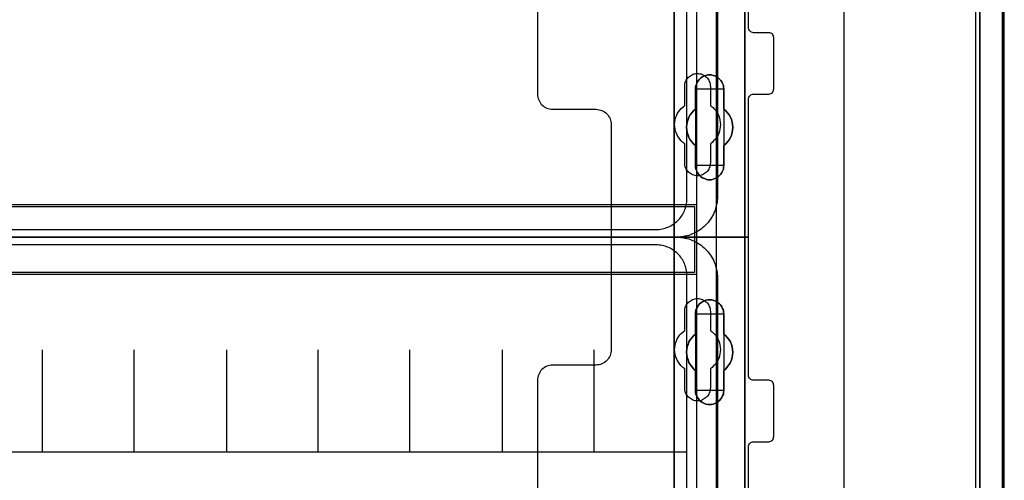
# Model space of a CAD drawing. Extents: x -543332 to -323966, y -9028 to 137422.
# Tile 119 of 250: x -447674 to -445748, y 26117 to 27018. Entities that reach past the tile are written whole.
import ezdxf

# ---------------------------------------------------------------- set-up
doc = ezdxf.new("R2010")
doc.units = 0
doc.header["$MEASUREMENT"] = 0
doc.layers.get('0').update_dxf_attribs({"color": 8})
for name, color, linetype in [('30', 7, 'Continuous'), ('5', 7, 'Continuous'), ('50', 7, 'Continuous')]:
    doc.layers.add(name, color=color, linetype=linetype)

# ---------------------------------------------------------------- blocks, each defined once
blk = doc.blocks.new('*U1079')
at = {"layer": '5', "color": 7}
for points in [[(448.001326, -801.193125), (448.001326, -20.806875)], [(443.311642, -20.805704), (443.311642, -801.191648)], [(443.311642, -801.191648), (443.311642, -20.805704)], [(383.558033, -401.905292), (383.558033, -78.807593), (383.558033, -73.721462), (384.176726, -73.721462), (396.756818, -73.721462), (397.375511, -73.721462), (397.375511, -78.807593), (397.375511, -148.780413), (397.375511, -173.234937), (397.375511, -298.744188), (397.375511, -323.250088), (397.375511, -401.905292)], [(397.377131, -401.907002), (397.377131, -323.251388), (397.377131, -298.745361), (397.377131, -173.235456), (397.377131, -148.780804), (397.377131, -78.807619), (397.377131, -73.721462), (396.758331, -73.721462), (384.176076, -73.721462), (383.557277, -73.721462), (383.557277, -78.807619), (383.557277, -401.907002)]]:
    blk.add_lwpolyline(points, dxfattribs=at)
at = {"layer": '5', "color": 59}
for points in [[(443.308991, -20.806406), (443.308991, -801.190946), (443.308991, -20.806406)], [(447.998674, -20.806406), (447.998674, -780.795001), (447.998674, -20.806406)]]:
    blk.add_lwpolyline(points, close=True, dxfattribs=at)
at = {"layer": '5', "color": 7}
for points in [[(383.557277, -401.907625), (383.557277, -78.808532), (383.557277, -401.907625)], [(397.37448, -173.235771), (397.37448, -298.746832), (397.37448, -173.235771)], [(391.859314, -223.892479), (391.498397, -224.046608), (391.189039, -224.149361), (390.828121, -224.252114), (390.467204, -224.252114), (390.106286, -224.252114), (389.745369, -224.149361), (389.436011, -224.046608), (389.075093, -223.892479), (388.765735, -223.686973), (388.507937, -223.43009), (388.301699, -223.173208), (388.09546, -222.864949), (387.940781, -222.55669), (387.786102, -222.197054), (387.734542, -221.888795), (387.734542, -221.477783), (387.734542, -217.57317), (387.322065, -217.213534), (386.961148, -216.853899), (386.65179, -216.442887), (386.393991, -215.980498), (386.239313, -215.51811), (386.084634, -215.004345), (385.981514, -214.541956), (385.929955, -213.976815), (385.981514, -213.46305), (386.084634, -213.000661), (386.239313, -212.486897), (386.393991, -212.024508), (386.65179, -211.56212), (386.961148, -211.151108), (387.322065, -210.791472), (387.734542, -210.431837), (387.734542, -206.475846), (387.734542, -206.116211), (387.786102, -205.807952), (387.940781, -205.448317), (388.09546, -205.140058), (388.301699, -204.831799), (388.507937, -204.574916), (388.765735, -204.318034), (389.075093, -204.112528), (389.436011, -203.958398), (389.745369, -203.855645), (390.106286, -203.752892), (390.467204, -203.752892), (390.828121, -203.752892), (391.189039, -203.855645), (391.498397, -203.958398), (391.859314, -204.112528), (392.168672, -204.318034), (392.42647, -204.574916), (392.684269, -204.831799), (392.838948, -205.140058), (392.993627, -205.448317), (393.148306, -205.807952), (393.199865, -206.116211), (393.251425, -206.475846), (393.251425, -210.431837), (393.612342, -210.791472), (393.97326, -211.151108), (394.282618, -211.56212), (394.540416, -212.024508), (394.746655, -212.486897), (394.849774, -213.000661), (394.952893, -213.46305), (395.004453, -213.976815), (394.952893, -214.541956), (394.849774, -215.004345), (394.746655, -215.51811), (394.540416, -215.980498), (394.282618, -216.442887), (393.97326, -216.853899), (393.612342, -217.213534), (393.251425, -217.57317), (393.251425, -221.477783), (393.199865, -221.888795), (393.148306, -222.197054), (392.993627, -222.55669), (392.838948, -222.864949), (392.684269, -223.173208), (392.42647, -223.43009), (392.168672, -223.686973), (391.859314, -223.892479)], [(389.075093, -223.892479), (389.436011, -224.046608), (389.745369, -224.149361), (390.106286, -224.252114), (390.467204, -224.252114), (390.828121, -224.252114), (391.189039, -224.149361), (391.498397, -224.046608), (391.859314, -223.892479), (392.168672, -223.686973), (392.42647, -223.43009), (392.684269, -223.173208), (392.838948, -222.864949), (392.993627, -222.55669), (393.148306, -222.197054), (393.199865, -221.888795), (393.251425, -221.477783), (393.251425, -217.57317), (393.612342, -217.213534), (393.97326, -216.853899), (394.282618, -216.442887), (394.540416, -215.980498), (394.746655, -215.51811), (394.849774, -215.004345), (394.952893, -214.541956), (395.004453, -213.976815), (394.952893, -213.46305), (394.849774, -213.000661), (394.746655, -212.486897), (394.540416, -212.024508), (394.282618, -211.56212), (393.97326, -211.151108), (393.612342, -210.791472), (393.251425, -210.431837), (393.251425, -206.475846), (393.199865, -206.116211), (393.148306, -205.807952), (392.993627, -205.448317), (392.838948, -205.140058), (392.684269, -204.831799), (392.42647, -204.574916), (392.168672, -204.318034), (391.859314, -204.112528), (391.498397, -203.958398), (391.189039, -203.855645), (390.828121, -203.752892), (390.467204, -203.752892), (390.106286, -203.752892), (389.745369, -203.855645), (389.436011, -203.958398), (389.075093, -204.112528), (388.765735, -204.318034), (388.507937, -204.574916), (388.301699, -204.831799), (388.09546, -205.140058), (387.940781, -205.448317), (387.786102, -205.807952), (387.734542, -206.116211), (387.734542, -206.475846), (387.734542, -210.431837), (387.322065, -210.791472), (386.961148, -211.151108), (386.65179, -211.56212), (386.393991, -212.024508), (386.239313, -212.486897), (386.084634, -213.000661), (385.981514, -213.46305), (385.929955, -213.976815), (385.981514, -214.541956), (386.084634, -215.004345), (386.239313, -215.51811), (386.393991, -215.980498), (386.65179, -216.442887), (386.961148, -216.853899), (387.322065, -217.213534), (387.734542, -217.57317), (387.734542, -221.477783), (387.734542, -221.888795), (387.786102, -222.197054), (387.940781, -222.55669), (388.09546, -222.864949), (388.301699, -223.173208), (388.507937, -223.43009), (388.765735, -223.686973), (389.075093, -223.892479)], [(389.075093, -223.892479), (389.436011, -224.046608), (389.745369, -224.149361), (390.106286, -224.252114), (390.467204, -224.252114), (390.828121, -224.252114), (391.189039, -224.149361), (391.498397, -224.046608), (391.859314, -223.892479), (392.168672, -223.686973), (392.42647, -223.43009), (392.684269, -223.173208), (392.838948, -222.864949), (392.993627, -222.55669), (393.148306, -222.197054), (393.199865, -221.888795), (393.251425, -221.477783), (393.251425, -217.57317), (393.612342, -217.213534), (393.97326, -216.853899), (394.282618, -216.442887), (394.540416, -215.980498), (394.746655, -215.51811), (394.849774, -215.004345), (394.952893, -214.541956), (395.004453, -213.976815), (394.952893, -213.46305), (394.849774, -213.000661), (394.746655, -212.486897), (394.540416, -212.024508), (394.282618, -211.56212), (393.97326, -211.151108), (393.612342, -210.791472), (393.251425, -210.431837), (393.251425, -206.475846), (393.199865, -206.116211), (393.148306, -205.807952), (392.993627, -205.448317), (392.838948, -205.140058), (392.684269, -204.831799), (392.42647, -204.574916), (392.168672, -204.318034), (391.859314, -204.112528), (391.498397, -203.958398), (391.189039, -203.855645), (390.828121, -203.752892), (390.467204, -203.752892), (390.106286, -203.752892), (389.745369, -203.855645), (389.436011, -203.958398), (389.075093, -204.112528), (388.765735, -204.318034), (388.507937, -204.574916), (388.301699, -204.831799), (388.09546, -205.140058), (387.940781, -205.448317), (387.786102, -205.807952), (387.734542, -206.116211), (387.734542, -206.475846), (387.734542, -210.431837), (387.322065, -210.791472), (386.961148, -211.151108), (386.65179, -211.56212), (386.393991, -212.024508), (386.239313, -212.486897), (386.084634, -213.000661), (385.981514, -213.46305), (385.929955, -213.976815), (385.981514, -214.541956), (386.084634, -215.004345), (386.239313, -215.51811), (386.393991, -215.980498), (386.65179, -216.442887), (386.961148, -216.853899), (387.322065, -217.213534), (387.734542, -217.57317), (387.734542, -221.477783), (387.734542, -221.888795), (387.786102, -222.197054), (387.940781, -222.55669), (388.09546, -222.864949), (388.301699, -223.173208), (388.507937, -223.43009), (388.765735, -223.686973), (389.075093, -223.892479)], [(393.252118, -206.477824), (393.200534, -206.117928), (393.14895, -205.809445), (392.994199, -205.449548), (392.839448, -205.141065), (392.684697, -204.832582), (392.426778, -204.575513), (392.16886, -204.318444), (391.859357, -204.112789), (391.498271, -203.958547), (391.188769, -203.85572), (390.827683, -203.752892), (390.466597, -203.752892), (390.105511, -203.752892), (389.744425, -203.85572), (389.434922, -203.958547), (389.073836, -204.112789), (388.764334, -204.318444), (388.506415, -204.575513), (388.30008, -204.832582), (388.093746, -205.141065), (387.938994, -205.449548), (387.784243, -205.809445), (387.73266, -206.117928), (387.73266, -206.477824), (393.252118, -206.477824)], [(387.73266, -210.43414), (387.73266, -206.475176), (387.73266, -210.43414)], [(393.249467, -206.475176), (393.249467, -210.43414), (393.249467, -206.475176)], [(387.735311, -210.431492), (387.322658, -210.791162), (386.961587, -211.150832), (386.652097, -211.561884), (386.394189, -212.024317), (386.239444, -212.48675), (386.084699, -213.000565), (385.981536, -213.462998), (385.929955, -213.976812), (385.981536, -214.542009), (386.084699, -215.004442), (386.239444, -215.518256), (386.394189, -215.980689), (386.652097, -216.443123), (386.961587, -216.854174), (387.322658, -217.213845), (387.735311, -217.573515), (387.735311, -210.431492)], [(393.249467, -217.573515), (393.610787, -217.213845), (393.972108, -216.854174), (394.281812, -216.443123), (394.539898, -215.980689), (394.746367, -215.518256), (394.849601, -215.004442), (394.952836, -214.542009), (395.004453, -213.976812), (394.952836, -213.462998), (394.849601, -213.000565), (394.746367, -212.48675), (394.539898, -212.024317), (394.281812, -211.561884), (393.972108, -211.150832), (393.610787, -210.791162), (393.249467, -210.431492), (393.249467, -217.573515)], [(387.73266, -221.479516), (387.73266, -217.570867), (387.73266, -221.479516)], [(393.249467, -217.570867), (393.249467, -221.479516), (393.249467, -217.570867)], [(387.73266, -221.476867), (387.73266, -221.888015), (387.784243, -222.196376), (387.938994, -222.55613), (388.093746, -222.864491), (388.30008, -223.172852), (388.506415, -223.429819), (388.764334, -223.686786), (389.073836, -223.89236), (389.434922, -224.04654), (389.744425, -224.149327), (390.105511, -224.252114), (390.466597, -224.252114), (390.827683, -224.252114), (391.188769, -224.149327), (391.498271, -224.04654), (391.859357, -223.89236), (392.16886, -223.686786), (392.426778, -223.429819), (392.684697, -223.172852), (392.839448, -222.864491), (392.994199, -222.55613), (393.14895, -222.196376), (393.200534, -221.888015), (393.252118, -221.476867), (387.73266, -221.476867)], [(391.859314, -267.870029), (391.498397, -268.024179), (391.189039, -268.178328), (390.828121, -268.229711), (390.467204, -268.229711), (390.106286, -268.229711), (389.745369, -268.178328), (389.436011, -268.024179), (389.075093, -267.870029), (388.765735, -267.664497), (388.507937, -267.458964), (388.301699, -267.150666), (388.09546, -266.89375), (387.940781, -266.534068), (387.786102, -266.225769), (387.734542, -265.866087), (387.734542, -265.506405), (387.734542, -261.549904), (387.322065, -261.241605), (386.961148, -260.83054), (386.65179, -260.419475), (386.393991, -260.00841), (386.239313, -259.494579), (386.084634, -259.03213), (385.981514, -258.518299), (385.929955, -258.004468), (385.981514, -257.490636), (386.084634, -256.976805), (386.239313, -256.462974), (386.393991, -256.000526), (386.65179, -255.589461), (386.961148, -255.178395), (387.322065, -254.76733), (387.734542, -254.459032), (387.734542, -250.50253), (387.734542, -250.142848), (387.786102, -249.783167), (387.940781, -249.423485), (388.09546, -249.115186), (388.301699, -248.806887), (388.507937, -248.549971), (388.765735, -248.344439), (389.075093, -248.138906), (389.436011, -247.933374), (389.745369, -247.830607), (390.106286, -247.779224), (390.467204, -247.727841), (390.828121, -247.779224), (391.189039, -247.830607), (391.498397, -247.933374), (391.859314, -248.138906), (392.168672, -248.344439), (392.42647, -248.549971), (392.684269, -248.806887), (392.838948, -249.115186), (392.993627, -249.423485), (393.148306, -249.783167), (393.199865, -250.142848), (393.251425, -250.50253), (393.251425, -254.459032), (393.612342, -254.76733), (393.97326, -255.178395), (394.282618, -255.589461), (394.540416, -256.000526), (394.746655, -256.462974), (394.849774, -256.976805), (394.952893, -257.490636), (395.004453, -258.004468), (394.952893, -258.518299), (394.849774, -259.03213), (394.746655, -259.494579), (394.540416, -260.00841), (394.282618, -260.419475), (393.97326, -260.83054), (393.612342, -261.241605), (393.251425, -261.549904), (393.251425, -265.506405), (393.199865, -265.866087), (393.148306, -266.225769), (392.993627, -266.534068), (392.838948, -266.89375), (392.684269, -267.150666), (392.42647, -267.458964), (392.168672, -267.664497), (391.859314, -267.870029)], [(389.075093, -267.870029), (389.436011, -268.024179), (389.745369, -268.178328), (390.106286, -268.229711), (390.467204, -268.229711), (390.828121, -268.229711), (391.189039, -268.178328), (391.498397, -268.024179), (391.859314, -267.870029), (392.168672, -267.664497), (392.42647, -267.458964), (392.684269, -267.150666), (392.838948, -266.89375), (392.993627, -266.534068), (393.148306, -266.225769), (393.199865, -265.866087), (393.251425, -265.506405), (393.251425, -261.549904), (393.612342, -261.241605), (393.97326, -260.83054), (394.282618, -260.419475), (394.540416, -260.00841), (394.746655, -259.494579), (394.849774, -259.03213), (394.952893, -258.518299), (395.004453, -258.004468), (394.952893, -257.490636), (394.849774, -256.976805), (394.746655, -256.462974), (394.540416, -256.000526), (394.282618, -255.589461), (393.97326, -255.178395), (393.612342, -254.76733), (393.251425, -254.459032), (393.251425, -250.50253), (393.199865, -250.142848), (393.148306, -249.783167), (392.993627, -249.423485), (392.838948, -249.115186), (392.684269, -248.806887), (392.42647, -248.549971), (392.168672, -248.344439), (391.859314, -248.138906), (391.498397, -247.933374), (391.189039, -247.830607), (390.828121, -247.779224), (390.467204, -247.727841), (390.106286, -247.779224), (389.745369, -247.830607), (389.436011, -247.933374), (389.075093, -248.138906), (388.765735, -248.344439), (388.507937, -248.549971), (388.301699, -248.806887), (388.09546, -249.115186), (387.940781, -249.423485), (387.786102, -249.783167), (387.734542, -250.142848), (387.734542, -250.50253), (387.734542, -254.459032), (387.322065, -254.76733), (386.961148, -255.178395), (386.65179, -255.589461), (386.393991, -256.000526), (386.239313, -256.462974), (386.084634, -256.976805), (385.981514, -257.490636), (385.929955, -258.004468), (385.981514, -258.518299), (386.084634, -259.03213), (386.239313, -259.494579), (386.393991, -260.00841), (386.65179, -260.419475), (386.961148, -260.83054), (387.322065, -261.241605), (387.734542, -261.549904), (387.734542, -265.506405), (387.734542, -265.866087), (387.786102, -266.225769), (387.940781, -266.534068), (388.09546, -266.89375), (388.301699, -267.150666), (388.507937, -267.458964), (388.765735, -267.664497), (389.075093, -267.870029)], [(389.075093, -267.870029), (389.436011, -268.024179), (389.745369, -268.178328), (390.106286, -268.229711), (390.467204, -268.229711), (390.828121, -268.229711), (391.189039, -268.178328), (391.498397, -268.024179), (391.859314, -267.870029), (392.168672, -267.664497), (392.42647, -267.458964), (392.684269, -267.150666), (392.838948, -266.89375), (392.993627, -266.534068), (393.148306, -266.225769), (393.199865, -265.866087), (393.251425, -265.506405), (393.251425, -261.549904), (393.612342, -261.241605), (393.97326, -260.83054), (394.282618, -260.419475), (394.540416, -260.00841), (394.746655, -259.494579), (394.849774, -259.03213), (394.952893, -258.518299), (395.004453, -258.004468), (394.952893, -257.490636), (394.849774, -256.976805), (394.746655, -256.462974), (394.540416, -256.000526), (394.282618, -255.589461), (393.97326, -255.178395), (393.612342, -254.76733), (393.251425, -254.459032), (393.251425, -250.50253), (393.199865, -250.142848), (393.148306, -249.783167), (392.993627, -249.423485), (392.838948, -249.115186), (392.684269, -248.806887), (392.42647, -248.549971), (392.168672, -248.344439), (391.859314, -248.138906), (391.498397, -247.933374), (391.189039, -247.830607), (390.828121, -247.779224), (390.467204, -247.727841), (390.106286, -247.779224), (389.745369, -247.830607), (389.436011, -247.933374), (389.075093, -248.138906), (388.765735, -248.344439), (388.507937, -248.549971), (388.301699, -248.806887), (388.09546, -249.115186), (387.940781, -249.423485), (387.786102, -249.783167), (387.734542, -250.142848), (387.734542, -250.50253), (387.734542, -254.459032), (387.322065, -254.76733), (386.961148, -255.178395), (386.65179, -255.589461), (386.393991, -256.000526), (386.239313, -256.462974), (386.084634, -256.976805), (385.981514, -257.490636), (385.929955, -258.004468), (385.981514, -258.518299), (386.084634, -259.03213), (386.239313, -259.494579), (386.393991, -260.00841), (386.65179, -260.419475), (386.961148, -260.83054), (387.322065, -261.241605), (387.734542, -261.549904), (387.734542, -265.506405), (387.734542, -265.866087), (387.786102, -266.225769), (387.940781, -266.534068), (388.09546, -266.89375), (388.301699, -267.150666), (388.507937, -267.458964), (388.765735, -267.664497), (389.075093, -267.870029)], [(393.252118, -250.505736), (393.200534, -250.145639), (393.14895, -249.785541), (392.994199, -249.425444), (392.839448, -249.116789), (392.684697, -248.808134), (392.426778, -248.550921), (392.16886, -248.345151), (391.859357, -248.139381), (391.498271, -247.933611), (391.188769, -247.830726), (390.827683, -247.779284), (390.466597, -247.727841), (390.105511, -247.779284), (389.744425, -247.830726), (389.434922, -247.933611), (389.073836, -248.139381), (388.764334, -248.345151), (388.506415, -248.550921), (388.30008, -248.808134), (388.093746, -249.116789), (387.938994, -249.425444), (387.784243, -249.785541), (387.73266, -250.145639), (387.73266, -250.505736), (393.252118, -250.505736)], [(387.73266, -254.462051), (387.73266, -250.503088), (387.73266, -254.462051)], [(393.249467, -250.503088), (393.249467, -254.462051), (393.249467, -250.503088)], [(387.735311, -254.459403), (387.322658, -254.767738), (386.961587, -255.178852), (386.652097, -255.589966), (386.394189, -256.001079), (386.239444, -256.463582), (386.084699, -256.977474), (385.981536, -257.491366), (385.929955, -258.005258), (385.981536, -258.51915), (386.084699, -259.033041), (386.239444, -259.495544), (386.394189, -260.009436), (386.652097, -260.42055), (386.961587, -260.831663), (387.322658, -261.242777), (387.735311, -261.551112), (387.735311, -254.459403)], [(393.249467, -261.551112), (393.610787, -261.242777), (393.972108, -260.831663), (394.281812, -260.42055), (394.539898, -260.009436), (394.746367, -259.495544), (394.849601, -259.033041), (394.952836, -258.51915), (395.004453, -258.005258), (394.952836, -257.491366), (394.849601, -256.977474), (394.746367, -256.463582), (394.539898, -256.001079), (394.281812, -255.589966), (393.972108, -255.178852), (393.610787, -254.767738), (393.249467, -254.459403), (393.249467, -261.551112)], [(387.73266, -265.507427), (387.73266, -261.548464), (387.73266, -265.507427)], [(393.249467, -261.548464), (393.249467, -265.507427), (393.249467, -261.548464)], [(387.73266, -265.504779), (387.73266, -265.864676), (387.784243, -266.224573), (387.938994, -266.533055), (388.093746, -266.892952), (388.30008, -267.150021), (388.506415, -267.458504), (388.764334, -267.664159), (389.073836, -267.869815), (389.434922, -268.024056), (389.744425, -268.178298), (390.105511, -268.229711), (390.466597, -268.229711), (390.827683, -268.229711), (391.188769, -268.178298), (391.498271, -268.024056), (391.859357, -267.869815), (392.16886, -267.664159), (392.426778, -267.458504), (392.684697, -267.150021), (392.839448, -266.892952), (392.994199, -266.533055), (393.14895, -266.224573), (393.200534, -265.864676), (393.252118, -265.504779), (387.73266, -265.504779)]]:
    blk.add_lwpolyline(points, close=True, dxfattribs=at)
at = {"layer": '50', "color": 7}
for points in [[(447.768034, -801.133213), (447.768034, -20.558787)], [(442.54019, -801.136518), (442.54019, -20.552831)], [(416.766812, -397.907699), (416.766812, -84.554755)], [(55.98194, -85.921426), (391.762235, -85.921426), (391.762235, -735.000783), (55.98194, -735.000783), (55.98194, -85.921426)], [(59.825943, -92.486155), (387.918232, -92.486155), (387.918232, -379.414356), (59.825943, -379.414356), (59.825943, -92.486155)], [(59.825943, -229.100851), (387.918232, -229.100851), (387.918232, -242.79966), (59.825943, -242.79966), (59.825943, -229.100851)]]:
    blk.add_lwpolyline(points, dxfattribs=at)
blk.add_lwpolyline([(60.239505, -229.513961), (387.507321, -229.513961), (387.507321, -242.386551), (60.239505, -242.386551), (60.239505, -229.513961)], close=True, dxfattribs=at)
blk = doc.blocks.new('*U1080')
at = {"layer": '50', "color": 7}
for points in [[(392.000828, -168.476979), (392.000828, -227.493776), (391.979828, -227.914123), (391.958828, -228.313453), (391.916828, -228.712784), (391.832828, -229.112114), (391.748828, -229.511444), (391.643828, -229.889757), (391.517828, -230.26807), (391.370828, -230.625365), (391.202828, -230.98266), (391.034827, -231.318938), (390.845827, -231.655216), (390.635827, -231.991494), (390.404827, -232.306755), (390.173827, -232.600998), (389.921826, -232.895242), (389.648826, -233.168468), (389.375826, -233.420676), (389.081826, -233.672885), (388.787825, -233.925093), (388.472825, -234.135267), (388.136825, -234.345441), (387.800824, -234.534597), (387.464824, -234.723754), (387.107824, -234.870875), (386.750823, -235.017997), (386.372823, -235.144101), (385.994823, -235.249188), (385.595822, -235.333258), (385.217822, -235.417327), (384.818821, -235.459362), (384.419821, -235.501397), (383.999821, -235.501397), (64.001505, -235.501397)], [(67.968952, -234.010496), (379.969373, -234.010496), (380.284376, -233.989478), (380.599379, -233.96846), (380.893383, -233.926425), (381.187386, -233.884389), (381.481389, -233.821336), (381.775392, -233.737265), (382.048395, -233.632176), (382.321398, -233.527087), (382.594401, -233.421999), (382.846404, -233.274874), (383.098407, -233.148768), (383.35041, -232.980626), (383.581412, -232.812484), (383.812415, -232.644342), (384.022417, -232.455182), (384.232419, -232.245004), (384.442422, -232.055844), (384.631424, -231.824649), (384.820426, -231.593454), (384.988428, -231.362258), (385.135429, -231.131063), (385.282431, -230.87885), (385.408432, -230.605619), (385.534434, -230.353406), (385.639435, -230.080175), (385.744436, -229.806944), (385.828437, -229.512696), (385.891437, -229.218447), (385.933438, -228.924198), (385.975438, -228.62995), (385.996439, -228.314683), (386.017439, -227.999417), (386.017439, -93.002352)]]:
    blk.add_lwpolyline(points, dxfattribs=at)
blk = doc.blocks.new('*U1081')
at = {"layer": '30', "color": 7}
for points in [[(356.795062, -113.505966), (356.795062, -207.495802), (356.817439, -207.788465), (356.862192, -208.081128), (356.929322, -208.373791), (357.018828, -208.643942), (357.153087, -208.914092), (357.287346, -209.16173), (357.466359, -209.386855), (357.667748, -209.611981), (357.869137, -209.792081), (358.092902, -209.972181), (358.339044, -210.129769), (358.607563, -210.242332), (358.876081, -210.354894), (359.166976, -210.422432), (359.480248, -210.467457), (359.771143, -210.48997), (368.251854, -210.48997), (368.542749, -210.512482), (368.856021, -210.557507), (369.124539, -210.625045), (369.393058, -210.737607), (369.661577, -210.85017), (369.907719, -211.007758), (370.131484, -211.187858), (370.355249, -211.367958), (370.534262, -211.593084), (370.713274, -211.818209), (370.86991, -212.065847), (371.004169, -212.335997), (371.093675, -212.606148), (371.160805, -212.898811), (371.205558, -213.191474), (371.227935, -213.484137), (371.227935, -235.501397), (398.057414, -235.501397), (398.057414, -208.508866), (398.07979, -208.283741), (398.14692, -208.103641), (398.236426, -207.92354), (398.370685, -207.765953), (398.504945, -207.65339), (398.683957, -207.56334), (398.862969, -207.518315), (399.064358, -207.495802), (402.062815, -207.495802), (402.241828, -207.47329), (402.42084, -207.405752), (402.599852, -207.315702), (402.734112, -207.180627), (402.845995, -207.023039), (402.935501, -206.865451), (402.980254, -206.662838), (403.00263, -206.460226), (403.00263, -196.442147), (402.980254, -196.262047), (402.935501, -196.081947), (402.845995, -195.901846), (402.734112, -195.766771), (402.599852, -195.654209), (402.42084, -195.564158), (402.241828, -195.519133), (402.062815, -195.496621), (399.064358, -195.496621), (398.862969, -195.474108), (398.683957, -195.406571), (398.504945, -195.316521), (398.370685, -195.181445), (398.236426, -195.04637), (398.14692, -194.86627), (398.07979, -194.68617), (398.057414, -194.483557), (398.057414, -126.518212)], [(356.795062, -113.505966), (356.795062, -207.495802), (356.817439, -207.788465), (356.862192, -208.081128), (356.929322, -208.373791), (357.018828, -208.643942), (357.153087, -208.914092), (357.287346, -209.16173), (357.466359, -209.386855), (357.667748, -209.611981), (357.869137, -209.792081), (358.092902, -209.972181), (358.339044, -210.129769), (358.607563, -210.242332), (358.876081, -210.354894), (359.166976, -210.422432), (359.480248, -210.467457), (359.771143, -210.48997), (368.251854, -210.48997), (368.542749, -210.512482), (368.856021, -210.557507), (369.124539, -210.625045), (369.393058, -210.737607), (369.661577, -210.85017), (369.907719, -211.007758), (370.131484, -211.187858), (370.355249, -211.367958), (370.534262, -211.593084), (370.713274, -211.818209), (370.86991, -212.065847), (371.004169, -212.335997), (371.093675, -212.606148), (371.160805, -212.898811), (371.205558, -213.191474), (371.227935, -213.484137), (371.227935, -235.501397), (398.057414, -235.501397), (398.057414, -208.508866), (398.07979, -208.283741), (398.14692, -208.103641), (398.236426, -207.92354), (398.370685, -207.765953), (398.504945, -207.65339), (398.683957, -207.56334), (398.862969, -207.518315), (399.064358, -207.495802), (402.062815, -207.495802), (402.241828, -207.47329), (402.42084, -207.405752), (402.599852, -207.315702), (402.734112, -207.180627), (402.845995, -207.023039), (402.935501, -206.865451), (402.980254, -206.662838), (403.00263, -206.460226), (403.00263, -196.442147), (402.980254, -196.262047), (402.935501, -196.081947), (402.845995, -195.901846), (402.734112, -195.766771), (402.599852, -195.654209), (402.42084, -195.564158), (402.241828, -195.519133), (402.062815, -195.496621), (399.064358, -195.496621), (398.862969, -195.474108), (398.683957, -195.406571), (398.504945, -195.316521), (398.370685, -195.181445), (398.236426, -195.04637), (398.14692, -194.86627), (398.07979, -194.68617), (398.057414, -194.483557), (398.057414, -126.518212)], [(385.593114, -220.981), (385.593114, -217.243492), (385.414063, -217.108401), (385.235012, -216.950795), (385.055961, -216.793189), (384.899291, -216.635584), (384.608333, -216.297857), (384.362138, -215.937615), (384.138324, -215.554858), (383.959273, -215.172102), (383.802604, -214.744315), (383.713078, -214.339043), (383.645934, -213.911256), (383.623553, -213.460953), (383.645934, -213.033166), (383.713078, -212.605379), (383.802604, -212.177592), (383.959273, -211.77232), (384.048799, -211.569684), (384.138324, -211.367048), (384.250231, -211.164412), (384.362138, -210.961776), (384.630715, -210.62405), (384.921673, -210.308838), (385.257393, -210.016142), (385.593114, -209.745961), (385.593114, -205.985937), (385.615495, -205.738271), (385.637877, -205.490605), (385.705021, -205.242939), (385.794546, -205.017788), (385.906453, -204.792637), (386.01836, -204.590001), (386.17503, -204.40988), (386.331699, -204.207244), (386.51075, -204.049638), (386.712183, -203.914547), (386.913615, -203.779457), (387.137429, -203.666881), (387.361243, -203.576821), (387.607438, -203.531791), (387.853633, -203.48676), (388.099828, -203.464245), (388.346023, -203.48676), (388.592218, -203.531791), (388.838414, -203.576821), (389.062227, -203.666881), (389.286041, -203.779457), (389.487473, -203.914547), (389.688906, -204.049638), (389.867957, -204.207244), (390.024626, -204.40988), (390.158915, -204.590001), (390.293203, -204.792637), (390.40511, -205.017788), (390.494635, -205.242939), (390.56178, -205.490605), (390.584161, -205.738271), (390.606542, -205.985937), (390.606542, -209.745961), (390.785593, -209.881051), (390.964644, -210.016142), (391.143695, -210.151232), (391.300365, -210.308838), (391.591323, -210.646565), (391.837518, -211.006807), (392.061332, -211.367048), (392.240383, -211.77232), (392.374671, -212.177592), (392.486578, -212.582864), (392.553722, -213.033166), (392.576103, -213.460953), (392.553722, -213.88874), (392.486578, -214.339043), (392.397052, -214.76683), (392.240383, -215.194617), (392.061332, -215.599889), (391.815137, -216.005161), (391.568941, -216.365402), (391.255602, -216.680614), (390.942263, -216.97331), (390.606542, -217.243492), (390.606542, -220.981), (390.584161, -221.228666), (390.56178, -221.476332), (390.494635, -221.723998), (390.40511, -221.949149), (390.293203, -222.1743), (390.158915, -222.376936), (390.024626, -222.579572), (389.867957, -222.759693), (389.688906, -222.917299), (389.487473, -223.074905), (389.286041, -223.18748), (389.062227, -223.300056), (388.838414, -223.390116), (388.592218, -223.457661), (388.346023, -223.502692), (388.099828, -223.502692), (387.853633, -223.502692), (387.607438, -223.457661), (387.361243, -223.390116), (387.137429, -223.300056), (386.913615, -223.18748), (386.712183, -223.074905), (386.51075, -222.917299), (386.331699, -222.759693), (386.17503, -222.579572), (386.01836, -222.376936), (385.906453, -222.1743), (385.794546, -221.949149), (385.705021, -221.723998), (385.637877, -221.476332), (385.615495, -221.228666), (385.593114, -220.981)]]:
    blk.add_lwpolyline(points, dxfattribs=at)
blk = doc.blocks.new('*U1090')
at = {"layer": '50', "color": 7}
for points in [[(64.001505, -235.498748), (383.999821, -235.498748), (384.419821, -235.519766), (384.818821, -235.540783), (385.217822, -235.582818), (385.595822, -235.666887), (385.994823, -235.750957), (386.372823, -235.856044), (386.750823, -235.982148), (387.107824, -236.12927), (387.464824, -236.276391), (387.800824, -236.465548), (388.136825, -236.654704), (388.472825, -236.864878), (388.787825, -237.075052), (389.081826, -237.32726), (389.375826, -237.579469), (389.648826, -237.831677), (389.921826, -238.104903), (390.173827, -238.399147), (390.404827, -238.714407), (390.635827, -239.00865), (390.845827, -239.344929), (391.034827, -239.681207), (391.202828, -240.017485), (391.370828, -240.37478), (391.517828, -240.753093), (391.643828, -241.110388), (391.748828, -241.488701), (391.832828, -241.888031), (391.916828, -242.287361), (391.958828, -242.686692), (391.979828, -243.086022), (392.000828, -243.506369), (392.000828, -302.523166)], [(386.017439, -377.997901), (386.017439, -243.003268), (385.996439, -242.688007), (385.975438, -242.372747), (385.933438, -242.078503), (385.891437, -241.78426), (385.828437, -241.490017), (385.744436, -241.195773), (385.639435, -240.922547), (385.534434, -240.649321), (385.408432, -240.397113), (385.282431, -240.123887), (385.135429, -239.871678), (384.988428, -239.640487), (384.820426, -239.409296), (384.631424, -239.178105), (384.442422, -238.946914), (384.232419, -238.757757), (384.022417, -238.547583), (383.812415, -238.358427), (383.581412, -238.190288), (383.35041, -238.022149), (383.098407, -237.85401), (382.846404, -237.727906), (382.594401, -237.580784), (382.321398, -237.475697), (382.048395, -237.37061), (381.775392, -237.265523), (381.481389, -237.181454), (381.187386, -237.118401), (380.893383, -237.076367), (380.599379, -237.034332), (380.284376, -237.013315), (379.969373, -236.992297), (67.968952, -236.992297)], [(61.983887, -277.514077), (386.017439, -277.514077), (386.017439, -277.514077), (386.017439, -243.003308), (385.996439, -242.688045), (385.975438, -242.372782), (385.933438, -242.078537), (385.891437, -241.784292), (385.828437, -241.490047), (385.744436, -241.195801), (385.639435, -240.922574), (385.534434, -240.649346), (385.408432, -240.397136), (385.282431, -240.123908), (385.135429, -239.871698), (384.988428, -239.640505), (384.820426, -239.409312), (384.631424, -239.178119), (384.442422, -238.946927), (384.232419, -238.757769), (384.022417, -238.547594), (383.812415, -238.358436), (383.581412, -238.190296), (383.35041, -238.022156), (383.098407, -237.854016), (382.846404, -237.72791), (382.594401, -237.580788), (382.321398, -237.4757), (382.048395, -237.370613), (381.775392, -237.265525), (381.481389, -237.181455), (381.187386, -237.118402), (380.893383, -237.076367), (380.599379, -237.034332), (380.284376, -237.013315), (379.969373, -236.992297), (67.968952, -236.992297)], [(386.017439, -277.514077), (386.017439, -243.003308), (385.996439, -242.688045), (385.975438, -242.372782), (385.933438, -242.078537), (385.891437, -241.784292), (385.828437, -241.490047), (385.744436, -241.195801), (385.639435, -240.922574), (385.534434, -240.649346), (385.408432, -240.397136), (385.282431, -240.123908), (385.135429, -239.871698), (384.988428, -239.640505), (384.820426, -239.409312), (384.631424, -239.178119), (384.442422, -238.946927), (384.232419, -238.757769), (384.022417, -238.547594), (383.812415, -238.358436), (383.581412, -238.190296), (383.35041, -238.022156), (383.098407, -237.854016), (382.846404, -237.72791), (382.594401, -237.580788), (382.321398, -237.4757), (382.048395, -237.370613), (381.775392, -237.265525), (381.481389, -237.181455), (381.187386, -237.118402), (380.893383, -237.076367), (380.599379, -237.034332), (380.284376, -237.013315), (379.969373, -236.992297), (67.968952, -236.992297)], [(61.983887, -277.514077), (386.017439, -277.514077)], [(259.952696, -277.556447), (259.952696, -257.54713)], [(277.886958, -277.556447), (277.886958, -257.54713)], [(295.988236, -277.556447), (295.988236, -257.54713)], [(313.90129, -277.556447), (313.90129, -257.54713)], [(331.835553, -277.556447), (331.835553, -257.54713)], [(349.936831, -277.556447), (349.936831, -257.54713)], [(367.849885, -277.556447), (367.849885, -257.54713)]]:
    blk.add_lwpolyline(points, dxfattribs=at)
blk = doc.blocks.new('*D1091')
at = {"layer": '30', "color": 7}
for points in [[(398.057414, -344.481933), (398.057414, -276.516588), (398.07979, -276.313975), (398.14692, -276.111363), (398.236426, -275.931262), (398.370685, -275.773675), (398.504945, -275.661112), (398.683957, -275.571062), (398.862969, -275.526037), (399.064358, -275.503524), (402.062815, -275.503524), (402.062815, -275.503524), (402.241828, -275.481012), (402.42084, -275.413474), (402.599852, -275.323424), (402.734112, -275.188349), (402.845995, -275.053273), (402.935501, -274.873173), (402.980254, -274.693073), (403.00263, -274.49046), (403.00263, -264.539919), (402.980254, -264.314794), (402.935501, -264.112181), (402.845995, -263.932081), (402.734112, -263.797006), (402.599852, -263.66193), (402.42084, -263.57188), (402.241828, -263.526855), (402.062815, -263.504343), (399.064358, -263.504343), (398.862969, -263.48183), (398.683957, -263.436805), (398.504945, -263.324242), (398.370685, -263.21168), (398.236426, -263.054092), (398.14692, -262.873992), (398.07979, -262.693891), (398.057414, -262.491279), (398.057414, -235.498748), (371.227935, -235.498748), (371.227935, -257.516008), (371.205558, -257.808671), (371.160805, -258.101334), (371.093675, -258.393997), (371.004169, -258.664148), (370.86991, -258.934298), (370.713274, -259.181936), (370.534262, -259.407061), (370.355249, -259.632187), (370.131484, -259.812287), (369.907719, -259.992387), (369.661577, -260.149975), (369.393058, -260.262538), (369.124539, -260.3751), (368.856021, -260.442638), (368.542749, -260.487663), (368.251854, -260.510175), (359.771143, -260.510175), (359.480248, -260.532688), (359.166976, -260.577713), (358.876081, -260.645251), (358.607563, -260.757813), (358.339044, -260.870376), (358.092902, -261.027964), (357.869137, -261.208064), (357.667748, -261.388164), (357.466359, -261.61329), (357.287346, -261.838415), (357.153087, -262.086053), (357.018828, -262.356203), (356.929322, -262.626354), (356.862192, -262.919017), (356.817439, -263.21168), (356.795062, -263.504343), (356.795062, -357.494179)], [(402.062815, -275.503524), (402.241828, -275.481012), (402.42084, -275.413474), (402.599852, -275.323424), (402.734112, -275.188349), (402.845995, -275.053273), (402.935501, -274.873173), (402.980254, -274.693073), (403.00263, -274.49046), (403.00263, -264.539919), (402.980254, -264.314794), (402.935501, -264.112181), (402.845995, -263.932081), (402.734112, -263.797006), (402.599852, -263.66193), (402.42084, -263.57188), (402.241828, -263.526855), (402.062815, -263.504343), (399.064358, -263.504343), (398.862969, -263.48183), (398.683957, -263.436805), (398.504945, -263.324242), (398.370685, -263.21168), (398.236426, -263.054092), (398.14692, -262.873992), (398.07979, -262.693891), (398.057414, -262.491279), (398.057414, -235.498748), (371.227935, -235.498748), (371.227935, -257.516008), (371.205558, -257.808671), (371.160805, -258.101334), (371.093675, -258.393997), (371.004169, -258.664148), (370.86991, -258.934298), (370.713274, -259.181936), (370.534262, -259.407061), (370.355249, -259.632187), (370.131484, -259.812287), (369.907719, -259.992387), (369.661577, -260.149975), (369.393058, -260.262538), (369.124539, -260.3751), (368.856021, -260.442638), (368.542749, -260.487663), (368.251854, -260.510175), (359.771143, -260.510175), (359.480248, -260.532688), (359.166976, -260.577713), (358.876081, -260.645251), (358.607563, -260.757813), (358.339044, -260.870376), (358.092902, -261.027964), (357.869137, -261.208064), (357.667748, -261.388164), (357.466359, -261.61329), (357.287346, -261.838415), (357.153087, -262.086053), (357.018828, -262.356203), (356.929322, -262.626354), (356.862192, -262.919017), (356.817439, -263.21168), (356.795062, -263.504343), (356.795062, -357.494179)], [(398.057414, -344.481933), (398.057414, -276.516588), (398.07979, -276.313975), (398.14692, -276.111363), (398.236426, -275.931262), (398.370685, -275.773675), (398.504945, -275.661112), (398.683957, -275.571062), (398.862969, -275.526037), (399.064358, -275.503524), (402.062815, -275.503524)], [(385.593114, -265.014208), (385.593114, -261.254184), (385.235012, -260.984003), (384.899291, -260.668792), (384.608333, -260.331065), (384.362138, -259.970823), (384.138324, -259.588066), (383.959273, -259.20531), (383.802604, -258.800038), (383.713078, -258.372251), (383.645934, -257.966979), (383.623553, -257.516676), (383.645934, -257.088889), (383.713078, -256.661102), (383.802604, -256.233315), (383.959273, -255.805528), (384.138324, -255.400256), (384.362138, -254.994984), (384.630715, -254.634743), (384.921673, -254.319531), (385.257393, -254.026835), (385.593114, -253.756653), (385.593114, -250.019145), (385.615495, -249.771479), (385.637877, -249.523813), (385.705021, -249.276147), (385.794546, -249.050996), (385.906453, -248.825845), (386.01836, -248.623209), (386.17503, -248.420573), (386.331699, -248.240452), (386.51075, -248.082846), (386.712183, -247.92524), (386.913615, -247.812665), (387.137429, -247.700089), (387.361243, -247.610029), (387.607438, -247.542484), (387.853633, -247.497453), (388.099828, -247.497453), (388.346023, -247.497453), (388.592218, -247.542484), (388.838414, -247.610029), (389.062227, -247.700089), (389.286041, -247.812665), (389.487473, -247.92524), (389.688906, -248.082846), (389.867957, -248.240452), (390.024626, -248.420573), (390.158915, -248.623209), (390.293203, -248.825845), (390.40511, -249.050996), (390.494635, -249.276147), (390.56178, -249.523813), (390.584161, -249.771479), (390.606542, -250.019145), (390.606542, -253.756653), (390.785593, -253.891744), (390.964644, -254.026835), (391.143695, -254.18444), (391.300365, -254.342046), (391.591323, -254.657258), (391.837518, -255.017499), (392.061332, -255.400256), (392.240383, -255.783013), (392.374671, -256.188285), (392.486578, -256.616072), (392.553722, -257.043859), (392.576103, -257.471646), (392.553722, -257.921948), (392.486578, -258.349735), (392.397052, -258.777523), (392.240383, -259.20531), (392.061332, -259.633097), (391.815137, -260.038369), (391.568941, -260.376095), (391.255602, -260.691307), (390.942263, -260.984003), (390.606542, -261.254184), (390.606542, -265.014208), (390.584161, -265.261874), (390.56178, -265.50954), (390.494635, -265.757206), (390.40511, -265.982357), (390.293203, -266.207508), (390.158915, -266.410144), (390.024626, -266.61278), (389.867957, -266.792901), (389.688906, -266.950507), (389.487473, -267.085597), (389.286041, -267.220688), (389.062227, -267.333264), (388.838414, -267.423324), (388.592218, -267.490869), (388.346023, -267.513385), (388.099828, -267.5359), (387.853633, -267.513385), (387.607438, -267.490869), (387.361243, -267.423324), (387.137429, -267.333264), (386.913615, -267.220688), (386.712183, -267.085597), (386.51075, -266.950507), (386.331699, -266.792901), (386.17503, -266.61278), (386.01836, -266.410144), (385.906453, -266.207508), (385.794546, -265.982357), (385.705021, -265.757206), (385.637877, -265.50954), (385.615495, -265.261874), (385.593114, -265.014208)]]:
    blk.add_lwpolyline(points, dxfattribs=at)
blk = doc.blocks.new('*U1106')
at = {"layer": '5', "color": 7}
blk.add_lwpolyline([(448.204889, -17.724375), (448.101782, -18.751875), (448.050228, -19.779375), (447.998674, -20.806875), (447.998674, -801.193125)], dxfattribs=at)

msp = doc.modelspace()

# ---------------------------------------------------------------- block references
at = {"xscale": 10, "yscale": 10, "zscale": 10}
for name in ['*U1079', '*U1106', '*U1081', '*U1080', '*D1091', '*U1090']:
    msp.add_blockref(name, (-450229.1, 28948), dxfattribs=at)

doc.saveas('drawing.dxf')
